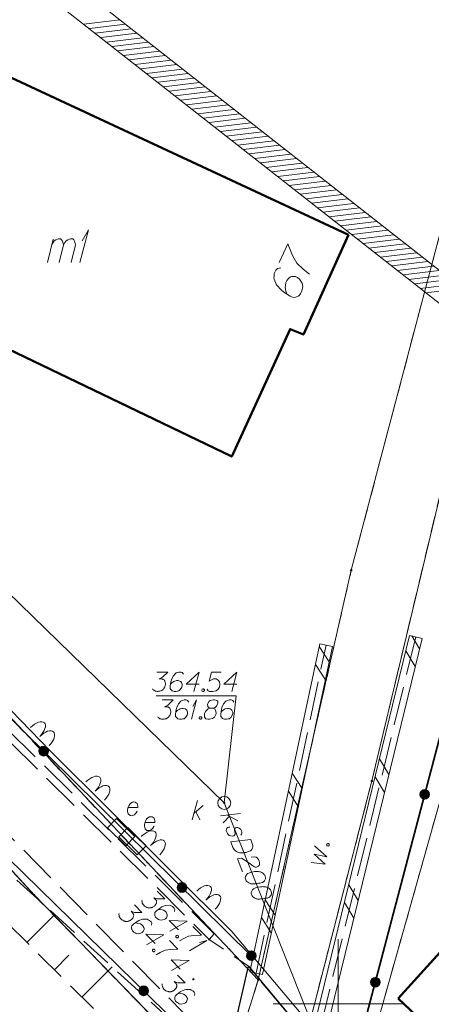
# Model space of a CAD drawing. Header units: metres. Extents: x 5555129 to 5556676, y 5635595 to 5636517.
# Tile 60 of 255: x 5555338 to 5555354, y 5636250 to 5636288. Entities that reach past the tile are written whole.
import ezdxf

# ---------------------------------------------------------------- set-up
doc = ezdxf.new("R2010")
doc.units = ezdxf.units.M
doc.header["$MEASUREMENT"] = 0
for name, pattern in [('03-linia 3 1', [2, 1.5, -0.5]), ('L_0_05', [1.75, 1.25, -0.5]), ('L_0_06', [2, 1.5, -0.5]), ('PRZER1-1', [2, 1, -1]), ('PRZER3-1', [4, 3, -1])]:
    doc.linetypes.add(name, pattern=pattern)
for name, color, linetype, lineweight in [('#digitalizacja', 7, 'Continuous', 18), ('#skartowane', 7, 'Continuous', 18), ('#zakres', 7, 'Continuous', 18)]:
    doc.layers.add(name, color=color, linetype=linetype, lineweight=lineweight)
for name, color, linetype, lineweight, true_color in [('GEPADR', 7, 'Continuous', 18, 0x0a0909), ('GEPADR_O', 7, 'Continuous', 18, 0x0a0909), ('GEPPGD', 7, 'Continuous', 18, 0x008000), ('GESBZO', 7, 'Continuous', 50, 0x0a0909), ('GESBZO_O', 7, 'Continuous', 50, 0x0a0909), ('GESDZI', 7, 'Continuous', 18, 0x0a0909), ('GESKKL', 7, 'PRZER3-1', 18, 0x008000), ('GESUZY', 7, 'PRZER1-1', 18, 0x008000)]:
    doc.layers.add(name, color=color, linetype=linetype, lineweight=lineweight, true_color=true_color)

# ---------------------------------------------------------------- blocks, each defined once
blk = doc.blocks.new('EPPGN')
blk.add_hatch(color=0).paths.add_polyline_path([(0, -0.09), (-0.027812, -0.085595), (-0.052901, -0.072812), (-0.072812, -0.052901), (-0.085595, -0.027812), (-0.09, 0), (-0.085595, 0.027812), (-0.072812, 0.052901), (-0.052901, 0.072812), (-0.027812, 0.085595), (0, 0.09), (0.027812, 0.085595), (0.052901, 0.072812), (0.072812, 0.052901), (0.085595, 0.027812), (0.09, 0), (0.085595, -0.027812), (0.072812, -0.052901), (0.052901, -0.072812), (0.027812, -0.085595)])
blk = doc.blocks.new('POINT_1')
blk.add_hatch(color=0).paths.add_polyline_path([(-0.000884, -0.0025), (-0.0025, -0.000884), (-0.0025, 0.000884), (0.000884, 0.0025), (0.0025, 0.000884), (0.0025, -0.000884), (0.000884, -0.0025)])
blk = doc.blocks.new('SZAFA1_2')
at = {"color": 0, "flags": 128}
blk.add_lwpolyline([(-1, -0.5), (-1, 0.5), (1, 0.5), (1, -0.5), (-1, -0.5)], close=True, dxfattribs=at)
blk = doc.blocks.new('*U125')
at = {"layer": 'GESBZO_O', "color": 7, "linetype": 'ByBlock', "lineweight": 18}
for p, q in [((5555338.786, 5636278.632), (5555339.013, 5636279.527)), ((5555339.239, 5636278.632), (5555339.406, 5636279.311))]:
    blk.add_line(p, q, dxfattribs=at)
at = {"layer": 'GESBZO_O', "color": 7, "linetype": 'ByBlock', "lineweight": 18, "flags": 128}
blk.add_lwpolyline([(5555338.954, 5636279.291), (5555339.003, 5636279.399), (5555339.052, 5636279.458), (5555339.111, 5636279.498), (5555339.17, 5636279.527), (5555339.21, 5636279.547), (5555339.269, 5636279.547), (5555339.288, 5636279.537), (5555339.328, 5636279.498), (5555339.367, 5636279.449), (5555339.397, 5636279.36), (5555339.406, 5636279.311), (5555339.456, 5636279.399), (5555339.515, 5636279.458), (5555339.574, 5636279.498), (5555339.633, 5636279.527), (5555339.682, 5636279.547), (5555339.731, 5636279.547), (5555339.771, 5636279.537), (5555339.8, 5636279.498), (5555339.83, 5636279.449), (5555339.859, 5636279.36), (5555339.869, 5636279.311), (5555339.702, 5636278.632)], dxfattribs=at)
blk = doc.blocks.new('*U126')
at = {"layer": 'GESBZO_O', "color": 7, "linetype": 'ByBlock', "lineweight": 18}
for q in [(5555340.036, 5636278.632), (5555340.125, 5636279.458)]:
    blk.add_line((5555340.371, 5636279.882), q, dxfattribs=at)
blk = doc.blocks.new('*U348')
at = {"layer": '#skartowane', "color": 7, "linetype": 'ByBlock', "lineweight": 18}
for q in [(5555344.27, 5636252.051), (5555344.658, 5636252.365)]:
    blk.add_line((5555344.941, 5636252.442), q, dxfattribs=at)
blk = doc.blocks.new('*U1622')
at = {"layer": '#digitalizacja', "color": 36, "linetype": 'ByBlock', "lineweight": 18, "true_color": 0x7d3300}
for p, q in [((5555345.46, 5636257.26), (5555346.231, 5636257.349)), ((5555345.814, 5636257.248), (5555345.569, 5636256.985)), ((5555345.733, 5636257.292), (5555346.139, 5636257.071))]:
    blk.add_line(p, q, dxfattribs=at)
blk = doc.blocks.new('*U1623')
at = {"layer": '#digitalizacja', "color": 36, "linetype": 'ByBlock', "lineweight": 18, "true_color": 0x7d3300}
for p, q in [((5555344.372, 5636257.1), (5555344.572, 5636257.85)), ((5555344.443, 5636257.365), (5555344.797, 5636257.661)), ((5555344.513, 5636257.424), (5555344.667, 5636257.1))]:
    blk.add_line(p, q, dxfattribs=at)
blk = doc.blocks.new('*U1624')
at = {"layer": '#digitalizacja', "color": 36, "linetype": 'ByBlock', "lineweight": 18, "true_color": 0x7d3300}
for q in [(5555344.34, 5636260.988), (5555344.394, 5636261.484)]:
    blk.add_line((5555344.541, 5636261.738), q, dxfattribs=at)

msp = doc.modelspace()

# ---------------------------------------------------------------- hatches: boundary and pattern name
at = {"layer": '#digitalizacja', "linetype": 'Continuous', "lineweight": 18}
h = msp.add_hatch(color=7, dxfattribs=at)
edge = h.paths.add_edge_path()
edge.add_arc((5555345.611, 5636257.758), 0.045, 0, 360)
at = {"layer": '#skartowane', "linetype": 'Continuous', "lineweight": 35}
h = msp.add_hatch(color=7, dxfattribs=at)
edge = h.paths.add_edge_path()
edge.add_arc((5555338.639, 5636259.758), 0.175, 0, 360)
h = msp.add_hatch(color=7, dxfattribs=at)
edge = h.paths.add_edge_path()
edge.add_arc((5555353.346, 5636258.089), 0.175, 0, 360)
h = msp.add_hatch(color=7, dxfattribs=at)
edge = h.paths.add_edge_path()
edge.add_arc((5555343.98, 5636254.493), 0.175, 0, 360)
at = {"layer": '#skartowane', "linetype": 'Continuous', "lineweight": 18}
h = msp.add_hatch(color=7, dxfattribs=at)
edge = h.paths.add_edge_path()
edge.add_arc((5555345.03, 5636252.49), 0.045, 0, 360)
at = {"layer": '#skartowane', "linetype": 'Continuous', "lineweight": 35}
h = msp.add_hatch(color=7, dxfattribs=at)
edge = h.paths.add_edge_path()
edge.add_arc((5555346.65, 5636251.86), 0.175, 0, 360)
at = {"layer": '#skartowane', "linetype": 'Continuous', "lineweight": 18}
h = msp.add_hatch(color=7, dxfattribs=at)
edge = h.paths.add_edge_path()
edge.add_arc((5555344.42, 5636250.95), 0.045, 0, 360)
at = {"layer": '#skartowane', "linetype": 'Continuous', "lineweight": 35}
h = msp.add_hatch(color=7, dxfattribs=at)
edge = h.paths.add_edge_path()
edge.add_arc((5555351.435, 5636250.836), 0.175, 0, 360)
h = msp.add_hatch(color=7, dxfattribs=at)
edge = h.paths.add_edge_path()
edge.add_arc((5555342.5, 5636250.503), 0.175, 0, 360)

# ---------------------------------------------------------------- linework, layer by layer
at = {"layer": '#digitalizacja', "color": 1, "linetype": 'Continuous', "lineweight": 18, "flags": 128}
msp.add_lwpolyline([(5555362.178, 5636234.874), (5555359.391, 5636237.572), (5555353.174, 5636244.158), (5555345.899, 5636252.79), (5555338.891, 5636259.771), (5555326.374, 5636272.703), (5555325.116, 5636272.658), (5555315.207, 5636286.612), (5555312.106, 5636283.666), (5555310.614, 5636282.049), (5555309.536, 5636279.754), (5555305.231, 5636281.875)], dxfattribs=at)
at = {"layer": '#digitalizacja', "color": 36, "linetype": 'Continuous', "lineweight": 18, "true_color": 0x7d3300, "flags": 128}
for points in [[(5555318.025, 5636284.627), (5555345.611, 5636257.758), (5555353.102, 5636238.86), (5555340.361, 5636232.392), (5555326.812, 5636226.171)], [(5555343.013, 5636262.814), (5555343.427, 5636262.814), (5555343.232, 5636262.613), (5555343.102, 5636262.548), (5555343.208, 5636262.548), (5555343.232, 5636262.542), (5555343.243, 5636262.536), (5555343.255, 5636262.53), (5555343.267, 5636262.524), (5555343.291, 5636262.506), (5555343.303, 5636262.489), (5555343.314, 5636262.471), (5555343.32, 5636262.453), (5555343.332, 5636262.412), (5555343.338, 5636262.377), (5555343.338, 5636262.359), (5555343.338, 5636262.335), (5555343.332, 5636262.3), (5555343.326, 5636262.276), (5555343.32, 5636262.252), (5555343.314, 5636262.235), (5555343.308, 5636262.223), (5555343.303, 5636262.211), (5555343.297, 5636262.199), (5555343.285, 5636262.182), (5555343.267, 5636262.158), (5555343.249, 5636262.14), (5555343.238, 5636262.129), (5555343.22, 5636262.117), (5555343.202, 5636262.105), (5555343.179, 5636262.093), (5555343.167, 5636262.087), (5555343.125, 5636262.075), (5555343.09, 5636262.069), (5555343.066, 5636262.064), (5555343.025, 5636262.064), (5555342.978, 5636262.069), (5555342.96, 5636262.075), (5555342.942, 5636262.081), (5555342.925, 5636262.087), (5555342.907, 5636262.099), (5555342.889, 5636262.111), (5555342.86, 5636262.134), (5555342.842, 5636262.158)], [(5555344.035, 5636262.731), (5555343.988, 5636262.796), (5555343.934, 5636262.814), (5555343.852, 5636262.814), (5555343.793, 5636262.79), (5555343.757, 5636262.778), (5555343.728, 5636262.76), (5555343.633, 5636262.654), (5555343.568, 5636262.512), (5555343.551, 5636262.436), (5555343.527, 5636262.264), (5555343.527, 5636262.176), (5555343.551, 5636262.14), (5555343.598, 5636262.093), (5555343.616, 5636262.081), (5555343.675, 5636262.064), (5555343.751, 5636262.064), (5555343.81, 5636262.075), (5555343.852, 5636262.087), (5555343.911, 5636262.134), (5555343.97, 5636262.229), (5555343.988, 5636262.288), (5555343.988, 5636262.335), (5555343.958, 5636262.412), (5555343.934, 5636262.441), (5555343.893, 5636262.465), (5555343.822, 5636262.483), (5555343.769, 5636262.483), (5555343.704, 5636262.465), (5555343.663, 5636262.447), (5555343.592, 5636262.4), (5555343.556, 5636262.371), (5555343.539, 5636262.353)], [(5555344.643, 5636262.341), (5555344.135, 5636262.341), (5555344.643, 5636262.814), (5555344.442, 5636262.064)], [(5555345.493, 5636262.814), (5555345.121, 5636262.814), (5555345.027, 5636262.459), (5555345.198, 5636262.548), (5555345.298, 5636262.548), (5555345.381, 5636262.495), (5555345.428, 5636262.436), (5555345.44, 5636262.335), (5555345.422, 5636262.235), (5555345.375, 5636262.152), (5555345.293, 5636262.087), (5555345.151, 5636262.064), (5555345.045, 5636262.064), (5555344.991, 5636262.087), (5555344.944, 5636262.152)], [(5555346.101, 5636262.341), (5555345.594, 5636262.341), (5555346.101, 5636262.814), (5555345.901, 5636262.064)], [(5555344.779, 5636262.164), (5555344.808, 5636262.164), (5555344.826, 5636262.152), (5555344.844, 5636262.129), (5555344.844, 5636262.099), (5555344.826, 5636262.075), (5555344.808, 5636262.064), (5555344.779, 5636262.064), (5555344.761, 5636262.075), (5555344.743, 5636262.099), (5555344.743, 5636262.129), (5555344.761, 5636262.152), (5555344.779, 5636262.164)], [(5555343.218, 5636261.738), (5555343.632, 5636261.738), (5555343.437, 5636261.537), (5555343.307, 5636261.472), (5555343.413, 5636261.472), (5555343.437, 5636261.466), (5555343.449, 5636261.46), (5555343.461, 5636261.455), (5555343.472, 5636261.449), (5555343.496, 5636261.431), (5555343.508, 5636261.413), (5555343.52, 5636261.396), (5555343.526, 5636261.378), (5555343.537, 5636261.337), (5555343.543, 5636261.301), (5555343.543, 5636261.283), (5555343.543, 5636261.26), (5555343.537, 5636261.224), (5555343.531, 5636261.201), (5555343.526, 5636261.177), (5555343.52, 5636261.159), (5555343.514, 5636261.148), (5555343.508, 5636261.136), (5555343.502, 5636261.124), (5555343.49, 5636261.106), (5555343.472, 5636261.083), (5555343.455, 5636261.065), (5555343.443, 5636261.053), (5555343.425, 5636261.041), (5555343.407, 5636261.029), (5555343.384, 5636261.018), (5555343.372, 5636261.012), (5555343.331, 5636261), (5555343.295, 5636260.994), (5555343.272, 5636260.988), (5555343.23, 5636260.988), (5555343.183, 5636260.994), (5555343.165, 5636261), (5555343.148, 5636261.006), (5555343.13, 5636261.012), (5555343.112, 5636261.024), (5555343.094, 5636261.035), (5555343.065, 5636261.059), (5555343.047, 5636261.083)], [(5555344.24, 5636261.655), (5555344.193, 5636261.72), (5555344.14, 5636261.738), (5555344.057, 5636261.738), (5555343.998, 5636261.714), (5555343.962, 5636261.703), (5555343.933, 5636261.685), (5555343.838, 5636261.579), (5555343.774, 5636261.437), (5555343.756, 5636261.36), (5555343.732, 5636261.189), (5555343.732, 5636261.1), (5555343.756, 5636261.065), (5555343.803, 5636261.018), (5555343.821, 5636261.006), (5555343.88, 5636260.988), (5555343.957, 5636260.988), (5555344.016, 5636261), (5555344.057, 5636261.012), (5555344.116, 5636261.059), (5555344.175, 5636261.153), (5555344.193, 5636261.212), (5555344.193, 5636261.26), (5555344.163, 5636261.337), (5555344.14, 5636261.366), (5555344.098, 5636261.39), (5555344.027, 5636261.407), (5555343.974, 5636261.407), (5555343.909, 5636261.39), (5555343.868, 5636261.372), (5555343.797, 5636261.325), (5555343.762, 5636261.295), (5555343.744, 5636261.277)], [(5555345.078, 5636261.413), (5555345.161, 5636261.413), (5555345.185, 5636261.419), (5555345.256, 5636261.449), (5555345.309, 5636261.496), (5555345.368, 5636261.608), (5555345.362, 5636261.691), (5555345.321, 5636261.72), (5555345.238, 5636261.738), (5555345.179, 5636261.738), (5555345.067, 5636261.72), (5555345.031, 5636261.691), (5555344.972, 5636261.602), (5555344.966, 5636261.573), (5555344.978, 5636261.484), (5555345.002, 5636261.449), (5555345.078, 5636261.413), (5555344.984, 5636261.39), (5555344.895, 5636261.301), (5555344.848, 5636261.212), (5555344.842, 5636261.183), (5555344.848, 5636261.071), (5555344.901, 5636261.012), (5555344.972, 5636260.988), (5555345.043, 5636260.988), (5555345.155, 5636261.018), (5555345.238, 5636261.071), (5555345.291, 5636261.177), (5555345.297, 5636261.212), (5555345.291, 5636261.307), (5555345.244, 5636261.39), (5555345.161, 5636261.413)], [(5555345.982, 5636261.655), (5555345.935, 5636261.72), (5555345.882, 5636261.738), (5555345.799, 5636261.738), (5555345.74, 5636261.714), (5555345.704, 5636261.703), (5555345.675, 5636261.685), (5555345.58, 5636261.579), (5555345.515, 5636261.437), (5555345.498, 5636261.36), (5555345.474, 5636261.189), (5555345.474, 5636261.1), (5555345.498, 5636261.065), (5555345.545, 5636261.018), (5555345.563, 5636261.006), (5555345.622, 5636260.988), (5555345.698, 5636260.988), (5555345.757, 5636261), (5555345.799, 5636261.012), (5555345.858, 5636261.059), (5555345.917, 5636261.153), (5555345.935, 5636261.212), (5555345.935, 5636261.26), (5555345.905, 5636261.337), (5555345.882, 5636261.366), (5555345.84, 5636261.39), (5555345.769, 5636261.407), (5555345.716, 5636261.407), (5555345.651, 5636261.39), (5555345.61, 5636261.372), (5555345.539, 5636261.325), (5555345.504, 5636261.295), (5555345.486, 5636261.277)], [(5555344.677, 5636261.089), (5555344.706, 5636261.089), (5555344.724, 5636261.077), (5555344.742, 5636261.053), (5555344.742, 5636261.024), (5555344.724, 5636261), (5555344.706, 5636260.988), (5555344.677, 5636260.988), (5555344.659, 5636261), (5555344.641, 5636261.024), (5555344.641, 5636261.053), (5555344.659, 5636261.077), (5555344.677, 5636261.089)], [(5555346.244, 5636256.516), (5555346.276, 5636256.548), (5555346.288, 5636256.597), (5555346.286, 5636256.634), (5555346.272, 5636256.686), (5555346.249, 5636256.728), (5555346.19, 5636256.78), (5555346.129, 5636256.807), (5555346.084, 5636256.808), (5555346.038, 5636256.796), (5555346.015, 5636256.774), (5555346.007, 5636256.746), (5555346.006, 5636256.733), (5555346.008, 5636256.695), (5555346.018, 5636256.655), (5555346.028, 5636256.596), (5555346.031, 5636256.558), (5555346.008, 5636256.518), (5555345.974, 5636256.492), (5555345.923, 5636256.477), (5555345.87, 5636256.482), (5555345.803, 5636256.506), (5555345.766, 5636256.536), (5555345.738, 5636256.576), (5555345.711, 5636256.628), (5555345.69, 5636256.696), (5555345.694, 5636256.749), (5555345.713, 5636256.782), (5555345.747, 5636256.808), (5555345.786, 5636256.823), (5555345.825, 5636256.82)], [(5555346.63, 5636256.345), (5555346.704, 5636256.158), (5555346.713, 5636256.118), (5555346.714, 5636256.099), (5555346.714, 5636256.067), (5555346.71, 5636256.046), (5555346.705, 5636256.025), (5555346.689, 5636255.987), (5555346.673, 5636255.962), (5555346.629, 5636255.913), (5555346.509, 5636255.865), (5555346.452, 5636255.849), (5555346.422, 5636255.843), (5555346.392, 5636255.838), (5555346.363, 5636255.832), (5555346.331, 5636255.833), (5555346.294, 5636255.83), (5555346.236, 5636255.833), (5555346.209, 5636255.835), (5555346.131, 5636255.855), (5555346.083, 5636255.88), (5555346.038, 5636255.913), (5555345.997, 5636255.954), (5555345.968, 5636255.994), (5555345.943, 5636256.041), (5555345.858, 5636256.255), (5555346.63, 5636256.345)], [(5555346.645, 5636255.665), (5555346.76, 5636255.679), (5555346.844, 5636255.661), (5555346.891, 5636255.622), (5555346.927, 5636255.58), (5555346.947, 5636255.543), (5555346.958, 5636255.516), (5555346.972, 5636255.464), (5555346.974, 5636255.427), (5555346.975, 5636255.408), (5555346.972, 5636255.369), (5555346.957, 5636255.344), (5555346.939, 5636255.324), (5555346.925, 5636255.312), (5555346.905, 5636255.298), (5555346.877, 5636255.287), (5555346.848, 5636255.282), (5555346.829, 5636255.281), (5555346.803, 5636255.283), (5555346.774, 5636255.291), (5555346.751, 5636255.301), (5555346.525, 5636255.471), (5555346.281, 5636255.622), (5555346.117, 5636255.602), (5555346.315, 5636255.102)], [(5555347.193, 5636254.923), (5555347.189, 5636254.934), (5555347.17, 5636254.965), (5555347.156, 5636254.985), (5555347.144, 5636254.999), (5555347.122, 5636255.022), (5555347.093, 5636255.048), (5555347.065, 5636255.069), (5555347.033, 5636255.088), (5555347.004, 5636255.096), (5555346.97, 5636255.101), (5555346.936, 5636255.107), (5555346.897, 5636255.11), (5555346.87, 5636255.113), (5555346.833, 5636255.111), (5555346.772, 5636255.105), (5555346.683, 5636255.089), (5555346.613, 5636255.074), (5555346.552, 5636255.05), (5555346.51, 5636255.027), (5555346.47, 5636254.986), (5555346.449, 5636254.958), (5555346.427, 5636254.918), (5555346.418, 5636254.876), (5555346.419, 5636254.858), (5555346.426, 5636254.822), (5555346.437, 5636254.795), (5555346.46, 5636254.753), (5555346.486, 5636254.719), (5555346.514, 5636254.698), (5555346.556, 5636254.671), (5555346.579, 5636254.661), (5555346.61, 5636254.647), (5555346.639, 5636254.64), (5555346.659, 5636254.635), (5555346.691, 5636254.635), (5555346.704, 5636254.634), (5555346.736, 5636254.634), (5555346.773, 5636254.636), (5555346.811, 5636254.638), (5555346.835, 5636254.641), (5555346.854, 5636254.642), (5555346.878, 5636254.646), (5555346.931, 5636254.654), (5555346.961, 5636254.659), (5555346.991, 5636254.665), (5555347.031, 5636254.675), (5555347.083, 5636254.689), (5555347.099, 5636254.695), (5555347.119, 5636254.709), (5555347.139, 5636254.724), (5555347.165, 5636254.753), (5555347.181, 5636254.778), (5555347.191, 5636254.801), (5555347.198, 5636254.83), (5555347.201, 5636254.856), (5555347.2, 5636254.875), (5555347.199, 5636254.893), (5555347.193, 5636254.923)], [(5555347.426, 5636254.336), (5555347.422, 5636254.347), (5555347.403, 5636254.377), (5555347.389, 5636254.397), (5555347.377, 5636254.411), (5555347.355, 5636254.435), (5555347.326, 5636254.461), (5555347.298, 5636254.482), (5555347.265, 5636254.501), (5555347.237, 5636254.508), (5555347.203, 5636254.514), (5555347.169, 5636254.52), (5555347.129, 5636254.523), (5555347.103, 5636254.525), (5555347.066, 5636254.523), (5555347.004, 5636254.518), (5555346.916, 5636254.502), (5555346.845, 5636254.487), (5555346.785, 5636254.463), (5555346.743, 5636254.44), (5555346.703, 5636254.398), (5555346.682, 5636254.371), (5555346.66, 5636254.33), (5555346.651, 5636254.289), (5555346.652, 5636254.27), (5555346.659, 5636254.235), (5555346.67, 5636254.208), (5555346.693, 5636254.166), (5555346.719, 5636254.132), (5555346.747, 5636254.111), (5555346.789, 5636254.083), (5555346.812, 5636254.073), (5555346.843, 5636254.06), (5555346.871, 5636254.052), (5555346.892, 5636254.048), (5555346.924, 5636254.048), (5555346.937, 5636254.047), (5555346.969, 5636254.047), (5555347.006, 5636254.049), (5555347.044, 5636254.051), (5555347.068, 5636254.054), (5555347.086, 5636254.055), (5555347.11, 5636254.058), (5555347.164, 5636254.067), (5555347.194, 5636254.072), (5555347.223, 5636254.078), (5555347.264, 5636254.087), (5555347.316, 5636254.101), (5555347.332, 5636254.108), (5555347.352, 5636254.122), (5555347.372, 5636254.136), (5555347.398, 5636254.166), (5555347.414, 5636254.191), (5555347.424, 5636254.214), (5555347.431, 5636254.242), (5555347.434, 5636254.269), (5555347.433, 5636254.287), (5555347.431, 5636254.306), (5555347.426, 5636254.336)]]:
    msp.add_lwpolyline(points, dxfattribs=at)
at = {"layer": '#digitalizacja', "color": 7, "linetype": 'Continuous', "lineweight": 18, "flags": 128}
msp.add_lwpolyline([(5555342.98, 5636261.89), (5555346.07, 5636261.89), (5555345.611, 5636257.758)], dxfattribs=at)
at = {"layer": '#digitalizacja', "color": 36, "linetype": 'Continuous', "lineweight": 18, "true_color": 0x7d3300}
msp.add_circle((5555345.611, 5636257.758), 0.25, dxfattribs=at)
at = {"layer": '#skartowane', "color": 7, "linetype": 'Continuous', "lineweight": 35}
msp.add_line((5555346.65, 5636251.86), (5555332.41, 5636265.9), dxfattribs=at)
at = {"layer": '#skartowane', "color": 7, "linetype": 'Continuous', "lineweight": 18}
for p, q in [((5555349.295, 5636263.902), (5555346.595, 5636251.242)), ((5555348.917, 5636248.469), (5555352.757, 5636264.229)), ((5555349.785, 5636263.798), (5555349.295, 5636263.902)), ((5555349.403, 5636248.351), (5555353.243, 5636264.111)), ((5555352.757, 5636264.229), (5555353.243, 5636264.111)), ((5555352.844, 5636264.208), (5555353.146, 5636263.712)), ((5555349.785, 5636263.798), (5555347.085, 5636251.138)), ((5555349.659, 5636263.208), (5555349.274, 5636263.801)), ((5555352.611, 5636263.629), (5555352.978, 5636263.025)), ((5555349.511, 5636262.516), (5555349.126, 5636263.109)), ((5555351.595, 5636259.458), (5555351.962, 5636258.854)), ((5555348.616, 5636258.318), (5555348.231, 5636258.911)), ((5555351.427, 5636258.771), (5555351.795, 5636258.167)), ((5555348.468, 5636257.626), (5555348.084, 5636258.219)), ((5555350.411, 5636254.6), (5555350.778, 5636253.996)), ((5555347.573, 5636253.428), (5555347.188, 5636254.021)), ((5555350.244, 5636253.913), (5555350.611, 5636253.309)), ((5555347.425, 5636252.736), (5555347.041, 5636253.329)), ((5555347.085, 5636251.138), (5555346.595, 5636251.242))]:
    msp.add_line(p, q, dxfattribs=at)
at = {"layer": '#skartowane', "color": 7, "linetype": '03-linia 3 1', "lineweight": 18}
for p, q in [((5555353, 5636264.17), (5555349.16, 5636248.41)), ((5555346.84, 5636251.19), (5555349.54, 5636263.85))]:
    msp.add_line(p, q, dxfattribs=at)
at = {"layer": '#skartowane', "color": 7, "linetype": 'L_0_06', "lineweight": 18, "flags": 128}
msp.add_lwpolyline([(5555319.91, 5636279.38), (5555323.03, 5636275.28), (5555329.28, 5636268.46), (5555334.03, 5636263.4), (5555345.03, 5636252.49), (5555346.54, 5636251.45), (5555345.73, 5636247.93), (5555332.42, 5636261.49), (5555327.2, 5636266.8), (5555317.86, 5636277.41), (5555315.42, 5636280.01), (5555313.35, 5636281.16), (5555310.91, 5636281.48), (5555308.55, 5636280.93), (5555307.33, 5636278.49), (5555300.21, 5636263.98), (5555298.84, 5636260.31), (5555299.74, 5636259.03), (5555298.26, 5636255.27), (5555297.04, 5636255.1), (5555292.88, 5636247), (5555292.08, 5636246.05), (5555288.59, 5636239.37), (5555285.9, 5636234.86), (5555282.53, 5636231.41), (5555279.83, 5636229.99), (5555275.41, 5636228.95), (5555271.53, 5636229.31), (5555268.13, 5636230.4), (5555264.62, 5636232.17), (5555253.07, 5636239.68), (5555243.27, 5636245.93), (5555229.11, 5636254.41), (5555220.5, 5636258.77), (5555213.45, 5636261.65), (5555208.14, 5636263.06), (5555202.51, 5636263.31), (5555198.72, 5636262.51), (5555193.02, 5636260.05), (5555189.79, 5636257.33), (5555186.81, 5636252.47), (5555184.72, 5636245.33), (5555179.71, 5636245.97), (5555181.09, 5636251.46), (5555182.84, 5636255.67), (5555185.21, 5636259.68), (5555188.88, 5636264.05), (5555188.73, 5636266.82), (5555186.51, 5636270.36), (5555177.24, 5636279.14), (5555172.12, 5636284.35), (5555168.67, 5636288.73), (5555165.68, 5636293.64), (5555163.11, 5636298.61), (5555159.69, 5636305.28), (5555154.96, 5636314.88), (5555157.25, 5636316.15), (5555161.87, 5636306.69), (5555165.41, 5636299.79), (5555167.81, 5636295.12), (5555170.82, 5636290.32), (5555174.09, 5636286.04), (5555178.95, 5636281.15), (5555193.27, 5636269.09), (5555198.74, 5636266.34), (5555202.91, 5636266.53), (5555208.67, 5636266.05), (5555214.33, 5636264.32), (5555221.74, 5636261.36), (5555230.37, 5636257.02), (5555244.89, 5636248.46), (5555254.7, 5636242.22), (5555266.71, 5636234.85), (5555271.59, 5636232.9), (5555275.32, 5636232.51), (5555278.58, 5636233.38), (5555282.52, 5636236.11), (5555285.35, 5636239.7), (5555289.44, 5636247.37), (5555294.78, 5636258.52), (5555297.61, 5636265.12), (5555304.52, 5636279.57), (5555309.3, 5636287.58), (5555310.96, 5636291.13)], dxfattribs=at)
at = {"layer": '#skartowane', "color": 7, "linetype": '03-linia 3 1', "lineweight": 18, "flags": 128}
msp.add_lwpolyline([(5555345.03, 5636252.49), (5555345.22, 5636252.71), (5555334.19, 5636263.62), (5555329.47, 5636268.59), (5555323.23, 5636275.49), (5555320.2, 5636279.58)], dxfattribs=at)
at = {"layer": '#skartowane', "color": 7, "linetype": 'Continuous', "lineweight": 35, "flags": 128}
for points in [[(5555344.05, 5636245.95), (5555345.18, 5636247.88), (5555328.72, 5636263.99)], [(5555357.14, 5636240.89), (5555350.48, 5636247.21), (5555354.65, 5636263.04)]]:
    msp.add_lwpolyline(points, dxfattribs=at)
at = {"layer": '#skartowane', "color": 7, "linetype": 'L_0_05', "lineweight": 18, "flags": 128}
msp.add_lwpolyline([(5555342.81, 5636245.29), (5555342.11, 5636248.27), (5555333.21, 5636257.14), (5555333.43, 5636258.59), (5555345.18, 5636247.88), (5555344.05, 5636245.95), (5555342.81, 5636245.29)], close=True, dxfattribs=at)
at = {"layer": '#skartowane', "color": 7, "linetype": 'Continuous', "lineweight": 18, "flags": 128}
for points in [[(5555341.896, 5636257.576), (5555342.274, 5636257.576), (5555342.28, 5636257.635), (5555342.268, 5636257.688), (5555342.245, 5636257.741), (5555342.174, 5636257.794), (5555342.115, 5636257.8), (5555342.067, 5636257.788), (5555342.002, 5636257.753), (5555341.961, 5636257.712), (5555341.926, 5636257.647), (5555341.902, 5636257.599), (5555341.878, 5636257.499), (5555341.878, 5636257.434), (5555341.884, 5636257.381), (5555341.902, 5636257.334), (5555341.973, 5636257.269), (5555342.02, 5636257.263), (5555342.067, 5636257.269), (5555342.073, 5636257.269), (5555342.15, 5636257.304), (5555342.191, 5636257.345), (5555342.209, 5636257.375), (5555342.215, 5636257.381), (5555342.245, 5636257.434)], [(5555342.55, 5636257.003), (5555342.928, 5636257.003), (5555342.934, 5636257.062), (5555342.922, 5636257.115), (5555342.899, 5636257.168), (5555342.828, 5636257.221), (5555342.769, 5636257.227), (5555342.722, 5636257.216), (5555342.657, 5636257.18), (5555342.615, 5636257.139), (5555342.58, 5636257.074), (5555342.556, 5636257.027), (5555342.533, 5636256.926), (5555342.533, 5636256.861), (5555342.539, 5636256.808), (5555342.556, 5636256.761), (5555342.627, 5636256.696), (5555342.674, 5636256.69), (5555342.722, 5636256.696), (5555342.728, 5636256.696), (5555342.804, 5636256.731), (5555342.846, 5636256.773), (5555342.863, 5636256.802), (5555342.869, 5636256.808), (5555342.899, 5636256.861)], [(5555348.967, 5636255.461), (5555349.503, 5636255.395), (5555349.083, 5636255.774), (5555349.563, 5636255.678), (5555349.091, 5636256.098)], [(5555349.559, 5636256.138), (5555349.565, 5636256.167), (5555349.58, 5636256.181), (5555349.607, 5636256.194), (5555349.636, 5636256.188), (5555349.655, 5636256.165), (5555349.663, 5636256.146), (5555349.657, 5636256.117), (5555349.642, 5636256.102), (5555349.615, 5636256.089), (5555349.586, 5636256.096), (5555349.567, 5636256.118), (5555349.559, 5636256.138)], [(5555343.021, 5636254.346), (5555343.315, 5636254.055), (5555343.035, 5636254.05), (5555342.897, 5636254.095), (5555342.972, 5636254.02), (5555342.985, 5636253.999), (5555342.989, 5636253.987), (5555342.993, 5636253.974), (5555342.997, 5636253.962), (5555343.002, 5636253.933), (5555342.998, 5636253.912), (5555342.994, 5636253.891), (5555342.985, 5636253.874), (5555342.965, 5636253.836), (5555342.944, 5636253.807), (5555342.931, 5636253.794), (5555342.915, 5636253.778), (5555342.886, 5636253.757), (5555342.865, 5636253.744), (5555342.844, 5636253.731), (5555342.827, 5636253.723), (5555342.815, 5636253.719), (5555342.802, 5636253.715), (5555342.79, 5636253.71), (5555342.769, 5636253.706), (5555342.74, 5636253.702), (5555342.715, 5636253.702), (5555342.698, 5636253.702), (5555342.677, 5636253.706), (5555342.656, 5636253.71), (5555342.631, 5636253.718), (5555342.619, 5636253.722), (5555342.581, 5636253.743), (5555342.552, 5636253.764), (5555342.531, 5636253.776), (5555342.501, 5636253.805), (5555342.472, 5636253.843), (5555342.463, 5636253.859), (5555342.455, 5636253.876), (5555342.447, 5636253.893), (5555342.442, 5636253.914), (5555342.438, 5636253.934), (5555342.434, 5636253.972), (5555342.438, 5636254.001)], [(5555342.14, 5636253.822), (5555342.43, 5636253.527), (5555342.15, 5636253.525), (5555342.012, 5636253.573), (5555342.087, 5636253.497), (5555342.099, 5636253.476), (5555342.103, 5636253.463), (5555342.107, 5636253.451), (5555342.111, 5636253.438), (5555342.115, 5636253.409), (5555342.111, 5636253.388), (5555342.107, 5636253.367), (5555342.098, 5636253.35), (5555342.077, 5636253.313), (5555342.056, 5636253.284), (5555342.043, 5636253.272), (5555342.026, 5636253.255), (5555341.997, 5636253.234), (5555341.976, 5636253.222), (5555341.955, 5636253.21), (5555341.938, 5636253.202), (5555341.925, 5636253.198), (5555341.913, 5636253.194), (5555341.9, 5636253.189), (5555341.879, 5636253.185), (5555341.85, 5636253.182), (5555341.825, 5636253.182), (5555341.808, 5636253.182), (5555341.788, 5636253.186), (5555341.767, 5636253.191), (5555341.742, 5636253.199), (5555341.729, 5636253.204), (5555341.692, 5636253.225), (5555341.663, 5636253.246), (5555341.642, 5636253.259), (5555341.613, 5636253.288), (5555341.584, 5636253.326), (5555341.576, 5636253.343), (5555341.568, 5636253.36), (5555341.56, 5636253.376), (5555341.556, 5636253.397), (5555341.552, 5636253.418), (5555341.548, 5636253.456), (5555341.552, 5636253.485)], [(5555343.688, 5636253.568), (5555343.7, 5636253.647), (5555343.675, 5636253.697), (5555343.616, 5636253.756), (5555343.558, 5636253.78), (5555343.524, 5636253.797), (5555343.491, 5636253.805), (5555343.349, 5636253.796), (5555343.203, 5636253.741), (5555343.136, 5636253.699), (5555342.999, 5636253.594), (5555342.937, 5636253.531), (5555342.928, 5636253.49), (5555342.929, 5636253.423), (5555342.933, 5636253.402), (5555342.962, 5636253.348), (5555343.017, 5636253.294), (5555343.067, 5636253.261), (5555343.105, 5636253.24), (5555343.18, 5636253.232), (5555343.289, 5636253.257), (5555343.343, 5636253.287), (5555343.376, 5636253.32), (5555343.409, 5636253.396), (5555343.413, 5636253.433), (5555343.4, 5636253.479), (5555343.363, 5636253.542), (5555343.325, 5636253.579), (5555343.266, 5636253.612), (5555343.224, 5636253.629), (5555343.141, 5636253.645), (5555343.095, 5636253.649), (5555343.07, 5636253.649)], [(5555337.991, 5636252.375), (5555339.066, 5636253.453)], [(5555342.797, 5636253.035), (5555342.81, 5636253.114), (5555342.785, 5636253.165), (5555342.727, 5636253.224), (5555342.669, 5636253.249), (5555342.636, 5636253.266), (5555342.603, 5636253.275), (5555342.461, 5636253.268), (5555342.314, 5636253.215), (5555342.247, 5636253.174), (5555342.108, 5636253.071), (5555342.045, 5636253.009), (5555342.036, 5636252.967), (5555342.035, 5636252.9), (5555342.039, 5636252.879), (5555342.068, 5636252.825), (5555342.122, 5636252.77), (5555342.172, 5636252.736), (5555342.209, 5636252.715), (5555342.284, 5636252.706), (5555342.393, 5636252.73), (5555342.447, 5636252.758), (5555342.481, 5636252.792), (5555342.515, 5636252.866), (5555342.52, 5636252.904), (5555342.508, 5636252.95), (5555342.471, 5636253.013), (5555342.434, 5636253.051), (5555342.375, 5636253.085), (5555342.334, 5636253.102), (5555342.25, 5636253.119), (5555342.205, 5636253.124), (5555342.179, 5636253.124)], [(5555343.845, 5636252.863), (5555343.485, 5636253.221), (5555344.178, 5636253.198), (5555343.507, 5636252.807)], [(5555344.392, 5636252.986), (5555344.727, 5636252.654), (5555344.686, 5636252.653), (5555344.435, 5636252.644), (5555344.235, 5636252.61), (5555344.047, 5636252.521), (5555343.889, 5636252.429)], [(5555342.945, 5636252.328), (5555342.589, 5636252.69), (5555343.282, 5636252.659), (5555342.606, 5636252.277)], [(5555343.817, 5636252.642), (5555343.838, 5636252.621), (5555343.842, 5636252.6), (5555343.838, 5636252.571), (5555343.818, 5636252.55), (5555343.788, 5636252.545), (5555343.767, 5636252.549), (5555343.746, 5636252.57), (5555343.742, 5636252.591), (5555343.746, 5636252.62), (5555343.767, 5636252.641), (5555343.796, 5636252.646), (5555343.817, 5636252.642)], [(5555342.913, 5636252.107), (5555342.934, 5636252.086), (5555342.938, 5636252.065), (5555342.933, 5636252.036), (5555342.912, 5636252.015), (5555342.883, 5636252.011), (5555342.862, 5636252.016), (5555342.842, 5636252.037), (5555342.838, 5636252.058), (5555342.842, 5636252.087), (5555342.863, 5636252.107), (5555342.892, 5636252.111), (5555342.913, 5636252.107)], [(5555343.493, 5636252.444), (5555343.824, 5636252.107), (5555343.782, 5636252.107), (5555343.531, 5636252.101), (5555343.33, 5636252.07), (5555343.142, 5636251.984), (5555342.982, 5636251.893)], [(5555339.053, 5636251.316), (5555339.614, 5636251.879)], [(5555343.912, 5636251.342), (5555343.557, 5636251.704), (5555344.25, 5636251.673), (5555343.574, 5636251.291)], [(5555340.116, 5636250.257), (5555341.285, 5636251.43)], [(5555343.806, 5636251.106), (5555344.096, 5636250.811), (5555343.816, 5636250.81), (5555343.679, 5636250.857), (5555343.753, 5636250.781), (5555343.766, 5636250.76), (5555343.77, 5636250.747), (5555343.774, 5636250.735), (5555343.778, 5636250.722), (5555343.782, 5636250.693), (5555343.777, 5636250.672), (5555343.773, 5636250.651), (5555343.764, 5636250.635), (5555343.743, 5636250.597), (5555343.722, 5636250.568), (5555343.709, 5636250.556), (5555343.692, 5636250.539), (5555343.663, 5636250.519), (5555343.642, 5636250.506), (5555343.621, 5636250.494), (5555343.604, 5636250.486), (5555343.592, 5636250.482), (5555343.579, 5636250.478), (5555343.567, 5636250.474), (5555343.546, 5636250.47), (5555343.516, 5636250.466), (5555343.491, 5636250.466), (5555343.475, 5636250.466), (5555343.454, 5636250.471), (5555343.433, 5636250.475), (5555343.408, 5636250.484), (5555343.396, 5636250.488), (5555343.358, 5636250.509), (5555343.329, 5636250.53), (5555343.308, 5636250.543), (5555343.279, 5636250.572), (5555343.251, 5636250.61), (5555343.242, 5636250.627), (5555343.234, 5636250.644), (5555343.226, 5636250.661), (5555343.222, 5636250.682), (5555343.218, 5636250.703), (5555343.214, 5636250.74), (5555343.219, 5636250.769)], [(5555344.463, 5636250.319), (5555344.476, 5636250.399), (5555344.452, 5636250.449), (5555344.394, 5636250.508), (5555344.336, 5636250.533), (5555344.302, 5636250.55), (5555344.269, 5636250.559), (5555344.127, 5636250.552), (5555343.98, 5636250.499), (5555343.913, 5636250.458), (5555343.774, 5636250.355), (5555343.711, 5636250.293), (5555343.702, 5636250.251), (5555343.702, 5636250.184), (5555343.706, 5636250.163), (5555343.734, 5636250.109), (5555343.788, 5636250.054), (5555343.838, 5636250.02), (5555343.875, 5636249.999), (5555343.95, 5636249.99), (5555344.059, 5636250.014), (5555344.114, 5636250.043), (5555344.147, 5636250.076), (5555344.182, 5636250.151), (5555344.186, 5636250.188), (5555344.174, 5636250.234), (5555344.137, 5636250.297), (5555344.1, 5636250.335), (5555344.042, 5636250.369), (5555344, 5636250.386), (5555343.917, 5636250.404), (5555343.871, 5636250.408), (5555343.846, 5636250.409)]]:
    msp.add_lwpolyline(points, dxfattribs=at)
at = {"layer": '#skartowane', "color": 7, "linetype": '03-linia 3 1', "lineweight": 18, "flags": 128}
msp.add_lwpolyline([(5555349.42, 5636248), (5555348.3, 5636244.7), (5555345.73, 5636247.93), (5555346.54, 5636251.45), (5555349.42, 5636248)], close=True, dxfattribs=at)
at = {"layer": '#skartowane', "color": 7, "linetype": 'Continuous', "lineweight": 25, "flags": 128}
msp.add_lwpolyline([(5555346.54, 5636251.45), (5555349.42, 5636248), (5555348.3, 5636244.7), (5555345.73, 5636247.93), (5555346.54, 5636251.45)], close=True, dxfattribs=at)
at = {"layer": '#skartowane', "color": 7, "linetype": 'Continuous', "lineweight": 35}
for centre in [(5555338.639, 5636259.758), (5555353.346, 5636258.089), (5555343.98, 5636254.493), (5555346.65, 5636251.86), (5555351.435, 5636250.836), (5555342.5, 5636250.503)]:
    msp.add_circle(centre, 0.175, dxfattribs=at)
at = {"layer": '#skartowane', "color": 96, "linetype": 'Continuous', "lineweight": 18, "extrusion": (0, 0, -1)}
for centre in [(5555338.316, 5636260.499), (5555338.672, 5636260.148), (5555340.452, 5636258.392), (5555340.808, 5636258.041), (5555342.588, 5636256.286), (5555342.944, 5636255.935), (5555344.724, 5636254.18), (5555345.08, 5636253.829)]:
    msp.add_ellipse(centre, major_axis=(-0.351, -0.356), ratio=0.5, start_param=1.570796, end_param=3.141593, dxfattribs=at)
at = {"layer": '#skartowane', "color": 96, "linetype": 'Continuous', "lineweight": 18}
for centre in [(5555338.316, 5636260.499), (5555338.672, 5636260.148), (5555340.452, 5636258.392), (5555340.808, 5636258.041), (5555342.588, 5636256.286), (5555342.944, 5636255.935), (5555344.724, 5636254.18), (5555345.08, 5636253.829)]:
    msp.add_ellipse(centre, major_axis=(-0.351, -0.356), ratio=0.5, start_param=1.570796, end_param=3.141593, dxfattribs=at)
at = {"layer": '#zakres', "color": 134, "linetype": 'Continuous', "lineweight": 18}
for p, q in [((5555378.07, 5636259.338), (5555339.809, 5636289.393)), ((5555377.453, 5636258.552), (5555339.191, 5636288.607)), ((5555340.185, 5636287.833), (5555341.575, 5636288)), ((5555340.405, 5636287.66), (5555341.795, 5636287.827)), ((5555340.625, 5636287.487), (5555342.015, 5636287.654)), ((5555340.845, 5636287.314), (5555342.235, 5636287.481)), ((5555341.065, 5636287.141), (5555342.455, 5636287.308)), ((5555341.286, 5636286.968), (5555342.676, 5636287.135)), ((5555341.506, 5636286.795), (5555342.896, 5636286.962)), ((5555341.726, 5636286.622), (5555343.116, 5636286.789)), ((5555341.946, 5636286.449), (5555343.336, 5636286.616)), ((5555342.166, 5636286.276), (5555343.556, 5636286.443)), ((5555342.386, 5636286.103), (5555343.776, 5636286.27)), ((5555342.607, 5636285.93), (5555343.997, 5636286.097)), ((5555342.827, 5636285.757), (5555344.217, 5636285.924)), ((5555343.047, 5636285.584), (5555344.437, 5636285.751)), ((5555343.267, 5636285.411), (5555344.657, 5636285.578)), ((5555343.487, 5636285.238), (5555344.877, 5636285.405)), ((5555343.708, 5636285.065), (5555345.098, 5636285.232)), ((5555343.928, 5636284.892), (5555345.318, 5636285.059)), ((5555344.148, 5636284.719), (5555345.538, 5636284.886)), ((5555344.368, 5636284.547), (5555345.758, 5636284.714)), ((5555344.588, 5636284.374), (5555345.978, 5636284.541)), ((5555344.809, 5636284.201), (5555346.199, 5636284.368)), ((5555345.029, 5636284.028), (5555346.419, 5636284.195)), ((5555345.249, 5636283.855), (5555346.639, 5636284.022)), ((5555345.469, 5636283.682), (5555346.859, 5636283.849)), ((5555345.689, 5636283.509), (5555347.079, 5636283.676)), ((5555345.91, 5636283.336), (5555347.3, 5636283.503)), ((5555346.13, 5636283.163), (5555347.52, 5636283.33)), ((5555346.35, 5636282.99), (5555347.74, 5636283.157)), ((5555346.57, 5636282.817), (5555347.96, 5636282.984)), ((5555346.79, 5636282.644), (5555348.18, 5636282.811)), ((5555347.01, 5636282.471), (5555348.4, 5636282.638)), ((5555347.231, 5636282.298), (5555348.621, 5636282.465)), ((5555347.451, 5636282.125), (5555348.841, 5636282.292)), ((5555347.671, 5636281.952), (5555349.061, 5636282.119)), ((5555347.891, 5636281.779), (5555349.281, 5636281.946)), ((5555348.111, 5636281.606), (5555349.501, 5636281.773)), ((5555348.332, 5636281.433), (5555349.722, 5636281.6)), ((5555348.552, 5636281.26), (5555349.942, 5636281.427)), ((5555348.772, 5636281.087), (5555350.162, 5636281.254)), ((5555348.992, 5636280.914), (5555350.382, 5636281.081)), ((5555349.212, 5636280.741), (5555350.602, 5636280.908)), ((5555349.433, 5636280.568), (5555350.823, 5636280.735)), ((5555349.653, 5636280.395), (5555351.043, 5636280.562)), ((5555349.873, 5636280.222), (5555351.263, 5636280.389)), ((5555350.093, 5636280.049), (5555351.483, 5636280.216)), ((5555350.313, 5636279.877), (5555351.703, 5636280.043)), ((5555350.534, 5636279.704), (5555351.924, 5636279.871)), ((5555350.754, 5636279.531), (5555352.144, 5636279.698)), ((5555350.974, 5636279.358), (5555352.364, 5636279.525)), ((5555351.194, 5636279.185), (5555352.584, 5636279.352)), ((5555351.414, 5636279.012), (5555352.804, 5636279.179)), ((5555351.634, 5636278.839), (5555353.024, 5636279.006)), ((5555351.855, 5636278.666), (5555353.245, 5636278.833)), ((5555352.075, 5636278.493), (5555353.465, 5636278.66)), ((5555352.295, 5636278.32), (5555353.685, 5636278.487)), ((5555352.515, 5636278.147), (5555353.905, 5636278.314)), ((5555352.735, 5636277.974), (5555354.125, 5636278.141)), ((5555352.956, 5636277.801), (5555354.346, 5636277.968)), ((5555353.176, 5636277.628), (5555354.566, 5636277.795)), ((5555353.396, 5636277.455), (5555354.786, 5636277.622))]:
    msp.add_line(p, q, dxfattribs=at)
at = {"color": 7, "linetype": 'Continuous', "lineweight": 18, "flags": 128}
for points in [[(5555350, 5636247.5), (5555350, 5636252.5)], [(5555347.5, 5636250), (5555352.5, 5636250)]]:
    msp.add_lwpolyline(points, dxfattribs=at)
at = {"layer": 'GEPADR_O', "color": 7, "linetype": 'Continuous', "lineweight": 18, "flags": 128}
for points in [[(5555347.734, 5636278.633), (5555348.059, 5636279.351), (5555348.084, 5636279.285), (5555348.244, 5636278.9), (5555348.414, 5636278.607), (5555348.661, 5636278.365), (5555348.897, 5636278.171)], [(5555347.791, 5636278.424), (5555347.66, 5636278.397), (5555347.596, 5636278.329), (5555347.539, 5636278.203), (5555347.535, 5636278.097), (5555347.528, 5636278.035), (5555347.535, 5636277.978), (5555347.631, 5636277.762), (5555347.802, 5636277.566), (5555347.906, 5636277.486), (5555348.15, 5636277.332), (5555348.284, 5636277.271), (5555348.354, 5636277.283), (5555348.459, 5636277.322), (5555348.489, 5636277.341), (5555348.556, 5636277.418), (5555348.609, 5636277.535), (5555348.632, 5636277.633), (5555348.642, 5636277.704), (5555348.611, 5636277.826), (5555348.508, 5636277.98), (5555348.431, 5636278.048), (5555348.359, 5636278.08), (5555348.222, 5636278.088), (5555348.161, 5636278.073), (5555348.097, 5636278.026), (5555348.021, 5636277.931), (5555347.985, 5636277.85), (5555347.967, 5636277.739), (5555347.965, 5636277.664), (5555347.988, 5636277.524), (5555348.009, 5636277.45), (5555348.023, 5636277.411)]]:
    msp.add_lwpolyline(points, dxfattribs=at)
at = {"layer": 'GESBZO', "color": 7, "linetype": 'Continuous', "lineweight": 50, "flags": 128}
for points in [[(5555350.409, 5636279.693), (5555348.667, 5636275.846), (5555348.15, 5636276.059), (5555345.901, 5636271.135), (5555329.589, 5636278.974), (5555333.605, 5636287.52), (5555350.409, 5636279.693)], [(5555352.321, 5636250.213), (5555357.659, 5636256.102), (5555373.674, 5636241.232), (5555368.191, 5636235.192), (5555352.321, 5636250.213)]]:
    msp.add_lwpolyline(points, close=True, dxfattribs=at)
at = {"layer": 'GESDZI', "color": 96, "linetype": 'Continuous', "lineweight": 18, "flags": 128}
for points in [[(5555286.067, 5636191.382), (5555290.474, 5636196.617), (5555298.924, 5636211.274), (5555300.802, 5636216.239), (5555306.629, 5636221.293), (5555314.027, 5636226.763), (5555322.941, 5636229.367), (5555332.099, 5636232.226), (5555336.038, 5636234.966), (5555341.244, 5636240.506), (5555345.595, 5636246.667), (5555346.919, 5636250.929), (5555350.511, 5636266.746), (5555356.45, 5636289.299), (5555358.339, 5636293.784), (5555360.401, 5636298.993), (5555368.852, 5636315.791), (5555371.456, 5636320.171)], [(5555363.383, 5636296.607), (5555358.496, 5636286.926), (5555355.108, 5636274.55), (5555351.304, 5636258.606), (5555348.008, 5636245.775), (5555345.487, 5636240.964), (5555341.618, 5636235.796), (5555338.015, 5636232.745), (5555331.448, 5636229.391), (5555313.564, 5636221.951), (5555308.316, 5636215.886), (5555301.249, 5636210.182), (5555301.149, 5636206.684), (5555298.143, 5636200.176), (5555294.339, 5636194.538), (5555291.065, 5636191.382)], [(5555301.249, 5636210.182), (5555308.316, 5636215.886), (5555313.564, 5636221.951), (5555331.448, 5636229.391), (5555338.015, 5636232.745), (5555341.618, 5636235.796), (5555345.487, 5636240.964), (5555348.008, 5636245.775), (5555351.304, 5636258.606), (5555355.108, 5636274.55), (5555358.496, 5636286.926), (5555363.383, 5636296.607)], [(5555365.522, 5636294.018), (5555364.45, 5636292.072), (5555357.85, 5636271.745), (5555350.621, 5636246.071), (5555348.765, 5636239.257), (5555338.556, 5636230.241), (5555314.596, 5636219.774), (5555303.539, 5636208.058), (5555301.249, 5636210.182)], [(5555350.621, 5636246.071), (5555357.85, 5636271.745), (5555369.963, 5636260.188), (5555390.674, 5636241.354)]]:
    msp.add_lwpolyline(points, dxfattribs=at)
for points in [[(5555327.28, 5636313.21), (5555358.339, 5636293.784), (5555356.45, 5636289.299), (5555350.511, 5636266.746), (5555346.919, 5636250.929), (5555335.48, 5636263.034), (5555326.161, 5636272.546), (5555316.27, 5636290.41), (5555321.55, 5636300.85), (5555327.28, 5636313.21)], [(5555313.36, 5636286.16), (5555316.27, 5636290.41), (5555326.161, 5636272.546), (5555335.48, 5636263.034), (5555346.919, 5636250.929), (5555345.595, 5636246.667), (5555338.272, 5636254.204), (5555330.681, 5636262.484), (5555323.464, 5636270.143), (5555313.36, 5636286.16)], [(5555280.777, 5636227.568), (5555285.05, 5636232.31), (5555289.79, 5636240.47), (5555302.66, 5636268.89), (5555307.64, 5636279.94), (5555313.36, 5636286.16), (5555323.464, 5636270.143), (5555330.681, 5636262.484), (5555338.272, 5636254.204), (5555345.595, 5636246.667), (5555341.244, 5636240.506), (5555336.038, 5636234.966), (5555332.099, 5636232.226), (5555322.941, 5636229.367), (5555314.027, 5636226.763), (5555306.629, 5636221.293), (5555300.802, 5636216.239), (5555298.924, 5636211.274), (5555285.045, 5636223.354), (5555280.777, 5636227.568)]]:
    msp.add_lwpolyline(points, close=True, dxfattribs=at)
at = {"layer": 'GESKKL', "color": 96, "linetype": 'PRZER3-1', "lineweight": 18, "ltscale": 0.5, "true_color": 0x008000}
msp.add_lwpolyline([(5555345.595, 5636246.667), (5555338.272, 5636254.204), (5555330.681, 5636262.484), (5555323.464, 5636270.143), (5555308.747, 5636234.156), (5555289.79, 5636240.47), (5555285.05, 5636232.31), (5555280.777, 5636227.568), (5555285.045, 5636223.354), (5555298.924, 5636211.274), (5555300.802, 5636216.239), (5555306.629, 5636221.293), (5555314.027, 5636226.763), (5555322.941, 5636229.367), (5555332.099, 5636232.226), (5555336.038, 5636234.966), (5555341.244, 5636240.506), (5555345.595, 5636246.667)], close=True, dxfattribs=at)
at = {"layer": 'GESUZY', "color": 96, "linetype": 'PRZER1-1', "lineweight": 18, "ltscale": 0.5, "true_color": 0x008000}
for points in [[(5555286.067, 5636191.382), (5555290.474, 5636196.617), (5555298.924, 5636211.274), (5555300.802, 5636216.239), (5555306.629, 5636221.293), (5555314.027, 5636226.763), (5555322.941, 5636229.367), (5555332.099, 5636232.226), (5555336.038, 5636234.966), (5555341.244, 5636240.506), (5555345.595, 5636246.667), (5555346.919, 5636250.929), (5555350.511, 5636266.746), (5555356.45, 5636289.299), (5555358.339, 5636293.784), (5555360.401, 5636298.993), (5555368.852, 5636315.791), (5555371.456, 5636320.171)], [(5555363.383, 5636296.607), (5555358.496, 5636286.926), (5555355.108, 5636274.55), (5555351.304, 5636258.606), (5555348.008, 5636245.775), (5555345.487, 5636240.964), (5555341.618, 5636235.796), (5555338.015, 5636232.745), (5555331.448, 5636229.391), (5555313.564, 5636221.951), (5555308.316, 5636215.886), (5555301.249, 5636210.182), (5555301.149, 5636206.684), (5555298.143, 5636200.176), (5555294.339, 5636194.538), (5555291.065, 5636191.382)], [(5555345.487, 5636240.964), (5555348.008, 5636245.775), (5555351.304, 5636258.606), (5555355.108, 5636274.55), (5555358.496, 5636286.926), (5555363.383, 5636296.607)], [(5555365.522, 5636294.018), (5555364.45, 5636292.072), (5555357.85, 5636271.745), (5555350.621, 5636246.071), (5555348.765, 5636239.257), (5555338.556, 5636230.241), (5555314.596, 5636219.774), (5555303.539, 5636208.058), (5555301.249, 5636210.182), (5555308.316, 5636215.886), (5555313.564, 5636221.951), (5555331.448, 5636229.391), (5555338.015, 5636232.745), (5555341.618, 5636235.796), (5555345.487, 5636240.964)], [(5555308.747, 5636234.156), (5555289.79, 5636240.47), (5555285.05, 5636232.31), (5555280.777, 5636227.568), (5555285.045, 5636223.354), (5555298.924, 5636211.274), (5555300.802, 5636216.239), (5555306.629, 5636221.293), (5555314.027, 5636226.763), (5555322.941, 5636229.367), (5555332.099, 5636232.226), (5555336.038, 5636234.966), (5555341.244, 5636240.506), (5555345.595, 5636246.667), (5555338.272, 5636254.204), (5555330.681, 5636262.484), (5555323.464, 5636270.143)]]:
    msp.add_lwpolyline(points, dxfattribs=at)
for points in [[(5555327.28, 5636313.21), (5555321.55, 5636300.85), (5555316.27, 5636290.41), (5555326.161, 5636272.546), (5555335.48, 5636263.034), (5555346.919, 5636250.929), (5555350.511, 5636266.746), (5555356.45, 5636289.299), (5555358.339, 5636293.784), (5555327.28, 5636313.21)], [(5555316.27, 5636290.41), (5555326.161, 5636272.546), (5555335.48, 5636263.034), (5555346.919, 5636250.929), (5555345.595, 5636246.667), (5555338.272, 5636254.204), (5555330.681, 5636262.484), (5555323.464, 5636270.143), (5555313.36, 5636286.16), (5555316.27, 5636290.41)]]:
    msp.add_lwpolyline(points, close=True, dxfattribs=at)

# ---------------------------------------------------------------- block references
at = {"layer": '#digitalizacja', "color": 36, "linetype": 'Continuous', "lineweight": 18, "true_color": 0x7d3300}
for name in ['*U1624', '*U1623', '*U1622']:
    msp.add_blockref(name, (0, 0), dxfattribs=at)
at = {"layer": '#skartowane', "color": 7, "lineweight": 18, "xscale": 0.5, "yscale": 0.5, "zscale": 0.5, "rotation": 315.4051968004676}
for p in [(5555341.63, 5636256.63), (5555342.07, 5636256.28)]:
    msp.add_blockref('SZAFA1_2', p, dxfattribs=at)
at = {"layer": '#skartowane', "color": 7, "linetype": 'Continuous', "lineweight": 18}
msp.add_blockref('*U348', (0, 0), dxfattribs=at)
at = {"layer": 'GEPADR', "color": 7, "lineweight": 18, "rotation": 90}
msp.add_blockref('POINT_1', (5555348.855, 5636278.079), dxfattribs=at)
at = {"layer": 'GEPPGD', "color": 96, "lineweight": 18, "true_color": 0x008000, "xscale": 0.5, "yscale": 0.5, "zscale": 0.5, "rotation": 90}
for p in [(5555350.511, 5636266.746), (5555351.304, 5636258.606), (5555338.272, 5636254.204), (5555346.919, 5636250.929)]:
    msp.add_blockref('EPPGN', p, dxfattribs=at)
at = {"layer": 'GESBZO_O', "color": 7, "linetype": 'Continuous', "lineweight": 18}
for name in ['*U126', '*U125']:
    msp.add_blockref(name, (0, 0), dxfattribs=at)

doc.saveas('drawing.dxf')
